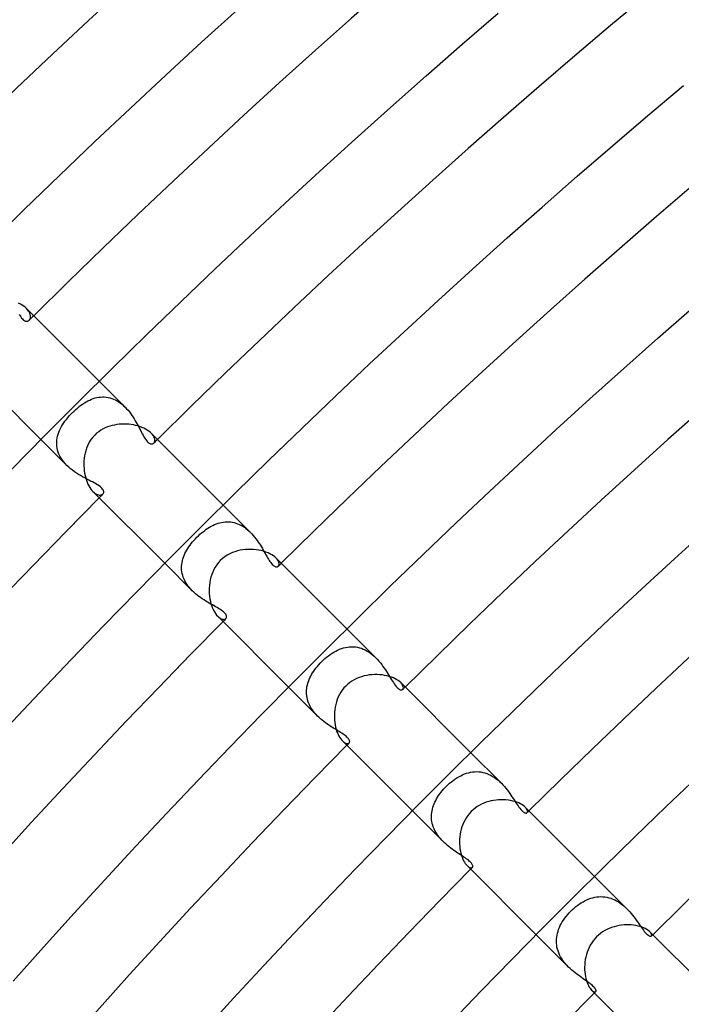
# Model space of a CAD drawing. Header units: millimetres. Extents: x -485 to 485, y -485 to 485.
# Tile 57 of 110: x -271 to -239, y 240 to 287. Entities that reach past the tile are written whole.
import ezdxf

# ---------------------------------------------------------------- set-up
doc = ezdxf.new("R2010")
doc.units = ezdxf.units.MM
doc.layers.add('HIDDEN', color=7, linetype='Continuous')
doc.layers.add('THICK', color=7, linetype='Continuous')

msp = doc.modelspace()

# ---------------------------------------------------------------- linework, layer by layer
at = {"layer": 'HIDDEN'}
for p, q in [((-270.81, 273.001), (-270.772, 272.936)), ((-270.404, 273.227), (-270.461, 273.29)), ((-270.358, 273.165), (-270.404, 273.227)), ((-270.321, 273.103), (-270.358, 273.165)), ((-270.294, 273.043), (-270.321, 273.103)), ((-270.276, 272.985), (-270.294, 273.043)), ((-270.267, 272.93), (-270.276, 272.985)), ((-270.772, 272.936), (-270.734, 272.878)), ((-270.734, 272.878), (-270.697, 272.826)), ((-270.697, 272.826), (-270.659, 272.781)), ((-270.659, 272.781), (-270.621, 272.744)), ((-270.621, 272.744), (-270.582, 272.714)), ((-270.582, 272.714), (-270.546, 272.693)), ((-270.546, 272.693), (-270.511, 272.679)), ((-270.511, 272.679), (-270.479, 272.672)), ((-270.479, 272.672), (-270.449, 272.67)), ((-270.449, 272.67), (-270.422, 272.673)), ((-270.422, 272.673), (-270.397, 272.68)), ((-270.397, 272.68), (-270.373, 272.69)), ((-270.373, 272.69), (-270.352, 272.704)), ((-270.352, 272.704), (-270.332, 272.72)), ((-270.332, 272.72), (-270.307, 272.751)), ((-270.307, 272.751), (-270.287, 272.789)), ((-270.287, 272.789), (-270.273, 272.831)), ((-270.273, 272.831), (-270.266, 272.879)), ((-270.266, 272.879), (-270.267, 272.93)), ((-265.671, 268.499), (-266.929, 269.758)), ((-267.736, 268.649), (-267.651, 268.705)), ((-267.651, 268.705), (-267.565, 268.756)), ((-267.565, 268.756), (-267.479, 268.803)), ((-267.479, 268.803), (-267.393, 268.845)), ((-267.393, 268.845), (-267.306, 268.883)), ((-267.306, 268.883), (-267.218, 268.915)), ((-267.218, 268.915), (-267.13, 268.943)), ((-267.13, 268.943), (-267.041, 268.965)), ((-267.041, 268.965), (-266.952, 268.981)), ((-266.952, 268.981), (-266.863, 268.991)), ((-266.863, 268.991), (-266.773, 268.996)), ((-266.773, 268.996), (-266.683, 268.995)), ((-266.683, 268.995), (-266.593, 268.987)), ((-266.593, 268.987), (-266.503, 268.973)), ((-266.503, 268.973), (-266.413, 268.952)), ((-266.413, 268.952), (-266.324, 268.925)), ((-266.324, 268.925), (-266.237, 268.892)), ((-266.237, 268.892), (-266.15, 268.852)), ((-266.15, 268.852), (-266.065, 268.807)), ((-266.065, 268.807), (-265.981, 268.755)), ((-265.981, 268.755), (-265.899, 268.698)), ((-265.899, 268.698), (-265.82, 268.636)), ((-268.309, 268.153), (-268.232, 268.232)), ((-268.232, 268.232), (-268.151, 268.311)), ((-268.151, 268.311), (-268.07, 268.386)), ((-268.07, 268.386), (-267.987, 268.457)), ((-267.987, 268.457), (-267.904, 268.525)), ((-267.904, 268.525), (-267.82, 268.589)), ((-267.82, 268.589), (-267.736, 268.649)), ((-265.82, 268.636), (-265.744, 268.569)), ((-265.744, 268.569), (-265.67, 268.499)), ((-265.67, 268.499), (-265.599, 268.424)), ((-265.599, 268.424), (-265.53, 268.345)), ((-265.53, 268.345), (-265.464, 268.265)), ((-265.464, 268.265), (-265.401, 268.182)), ((-268.711, 267.641), (-268.653, 267.73)), ((-268.653, 267.73), (-268.592, 267.817)), ((-268.592, 267.817), (-268.526, 267.903)), ((-268.526, 267.903), (-268.457, 267.988)), ((-268.457, 267.988), (-268.384, 268.071)), ((-268.384, 268.071), (-268.309, 268.153)), ((-265.401, 268.182), (-265.341, 268.098)), ((-265.341, 268.098), (-265.284, 268.013)), ((-265.284, 268.013), (-265.23, 267.928)), ((-265.23, 267.928), (-265.179, 267.842)), ((-265.179, 267.842), (-265.13, 267.757)), ((-265.13, 267.757), (-265.083, 267.673)), ((-268.926, 267.185), (-268.894, 267.279)), ((-268.894, 267.279), (-268.855, 267.371)), ((-268.855, 267.371), (-268.812, 267.462)), ((-268.812, 267.462), (-268.764, 267.552)), ((-268.764, 267.552), (-268.711, 267.641)), ((-265.083, 267.673), (-265.038, 267.589)), ((-265.038, 267.589), (-264.995, 267.508)), ((-264.995, 267.508), (-264.953, 267.428)), ((-264.953, 267.428), (-264.913, 267.35)), ((-264.913, 267.35), (-264.874, 267.275)), ((-264.874, 267.275), (-264.837, 267.204)), ((-264.35, 267.174), (-264.404, 267.232)), ((-268.499, 265.671), (-269.758, 266.929)), ((-268.995, 266.803), (-268.988, 266.9)), ((-268.995, 266.706), (-268.995, 266.803)), ((-268.988, 266.9), (-268.974, 266.996)), ((-268.974, 266.996), (-268.953, 267.091)), ((-268.953, 267.091), (-268.926, 267.185)), ((-264.837, 267.204), (-264.799, 267.133)), ((-264.799, 267.133), (-264.76, 267.065)), ((-264.76, 267.065), (-264.72, 267)), ((-264.72, 267), (-264.68, 266.938)), ((-264.68, 266.938), (-264.639, 266.882)), ((-264.639, 266.882), (-264.596, 266.832)), ((-264.596, 266.832), (-264.554, 266.79)), ((-264.554, 266.79), (-264.513, 266.758)), ((-264.513, 266.758), (-264.474, 266.734)), ((-264.307, 267.115), (-264.35, 267.174)), ((-264.274, 267.058), (-264.307, 267.115)), ((-264.305, 266.731), (-264.281, 266.751)), ((-264.281, 266.751), (-264.258, 266.779)), ((-264.25, 267.002), (-264.274, 267.058)), ((-264.258, 266.779), (-264.242, 266.814)), ((-264.236, 266.949), (-264.25, 267.002)), ((-264.242, 266.814), (-264.232, 266.855)), ((-264.23, 266.9), (-264.236, 266.949)), ((-264.232, 266.855), (-264.23, 266.9)), ((-268.988, 266.608), (-268.995, 266.706)), ((-268.974, 266.51), (-268.988, 266.608)), ((-268.951, 266.411), (-268.974, 266.51)), ((-268.921, 266.313), (-268.951, 266.411)), ((-268.883, 266.216), (-268.921, 266.313)), ((-264.474, 266.734), (-264.436, 266.718)), ((-264.436, 266.718), (-264.399, 266.711)), ((-264.399, 266.711), (-264.365, 266.711)), ((-264.365, 266.711), (-264.333, 266.718)), ((-264.333, 266.718), (-264.305, 266.731)), ((-268.837, 266.12), (-268.883, 266.216)), ((-268.783, 266.026), (-268.837, 266.12)), ((-268.722, 265.933), (-268.783, 266.026)), ((-268.653, 265.842), (-268.722, 265.933)), ((-268.579, 265.755), (-268.653, 265.842)), ((-268.499, 265.671), (-268.579, 265.755)), ((-268.413, 265.589), (-268.499, 265.671)), ((-268.323, 265.511), (-268.413, 265.589)), ((-268.229, 265.436), (-268.323, 265.511)), ((-268.132, 265.365), (-268.229, 265.436)), ((-268.034, 265.298), (-268.132, 265.365)), ((-267.935, 265.234), (-268.034, 265.298)), ((-267.834, 265.174), (-267.935, 265.234)), ((-267.734, 265.117), (-267.834, 265.174)), ((-267.635, 265.062), (-267.734, 265.117)), ((-267.537, 265.01), (-267.635, 265.062)), ((-267.441, 264.96), (-267.537, 265.01)), ((-267.348, 264.912), (-267.441, 264.96)), ((-267.259, 264.866), (-267.348, 264.912)), ((-267.173, 264.82), (-267.259, 264.866)), ((-267.232, 264.403), (-267.177, 264.354)), ((-267.091, 264.775), (-267.173, 264.82)), ((-267.01, 264.727), (-267.091, 264.775)), ((-266.934, 264.677), (-267.01, 264.727)), ((-266.864, 264.624), (-266.934, 264.677)), ((-266.806, 264.571), (-266.864, 264.624)), ((-266.763, 264.521), (-266.806, 264.571)), ((-266.735, 264.477), (-266.763, 264.521)), ((-266.719, 264.437), (-266.735, 264.477)), ((-266.711, 264.403), (-266.719, 264.437)), ((-266.714, 264.348), (-266.71, 264.374)), ((-266.71, 264.374), (-266.711, 264.403)), ((-267.177, 264.354), (-267.123, 264.313)), ((-267.123, 264.313), (-267.07, 264.28)), ((-267.07, 264.28), (-267.019, 264.256)), ((-267.019, 264.256), (-266.97, 264.24)), ((-266.97, 264.24), (-266.924, 264.231)), ((-266.924, 264.231), (-266.881, 264.23)), ((-266.881, 264.23), (-266.841, 264.234)), ((-266.841, 264.234), (-266.806, 264.245)), ((-266.806, 264.245), (-266.776, 264.26)), ((-266.776, 264.26), (-266.751, 264.281)), ((-266.751, 264.281), (-266.734, 264.301)), ((-266.734, 264.301), (-266.722, 264.323)), ((-266.722, 264.323), (-266.714, 264.348)), ((-259.585, 262.414), (-260.919, 263.747)), ((-260.905, 262.919), (-260.819, 262.928)), ((-260.819, 262.928), (-260.733, 262.932)), ((-260.733, 262.932), (-260.646, 262.931)), ((-260.646, 262.931), (-260.559, 262.924)), ((-260.559, 262.924), (-260.473, 262.912)), ((-261.964, 262.39), (-261.887, 262.453)), ((-261.887, 262.453), (-261.81, 262.513)), ((-261.81, 262.513), (-261.731, 262.569)), ((-261.731, 262.569), (-261.652, 262.622)), ((-261.652, 262.622), (-261.571, 262.672)), ((-261.571, 262.672), (-261.49, 262.718)), ((-261.49, 262.718), (-261.409, 262.759)), ((-261.409, 262.759), (-261.326, 262.797)), ((-261.326, 262.797), (-261.243, 262.831)), ((-261.243, 262.831), (-261.16, 262.86)), ((-261.16, 262.86), (-261.076, 262.884)), ((-261.076, 262.884), (-260.991, 262.904)), ((-260.991, 262.904), (-260.905, 262.919)), ((-260.473, 262.912), (-260.386, 262.894)), ((-260.386, 262.894), (-260.3, 262.87)), ((-260.3, 262.87), (-260.215, 262.84)), ((-260.215, 262.84), (-260.13, 262.804)), ((-260.13, 262.804), (-260.046, 262.763)), ((-260.046, 262.763), (-259.964, 262.716)), ((-259.964, 262.716), (-259.884, 262.664)), ((-259.884, 262.664), (-259.806, 262.608)), ((-259.806, 262.608), (-259.73, 262.547)), ((-259.73, 262.547), (-259.656, 262.481)), ((-259.656, 262.481), (-259.584, 262.413)), ((-262.395, 261.958), (-262.328, 262.036)), ((-262.328, 262.036), (-262.258, 262.112)), ((-262.258, 262.112), (-262.186, 262.186)), ((-262.186, 262.186), (-262.113, 262.257)), ((-262.113, 262.257), (-262.039, 262.325)), ((-262.039, 262.325), (-261.964, 262.39)), ((-259.584, 262.413), (-259.515, 262.341)), ((-259.515, 262.341), (-259.449, 262.266)), ((-259.449, 262.266), (-259.385, 262.19)), ((-259.385, 262.19), (-259.324, 262.111)), ((-259.324, 262.111), (-259.266, 262.032)), ((-259.266, 262.032), (-259.21, 261.951)), ((-262.728, 261.471), (-262.682, 261.554)), ((-262.682, 261.554), (-262.632, 261.637)), ((-262.632, 261.637), (-262.578, 261.719)), ((-262.578, 261.719), (-262.52, 261.8)), ((-262.52, 261.8), (-262.459, 261.88)), ((-262.459, 261.88), (-262.395, 261.958)), ((-259.21, 261.951), (-259.156, 261.87)), ((-259.156, 261.87), (-259.105, 261.79)), ((-259.105, 261.79), (-259.056, 261.71)), ((-259.056, 261.71), (-259.009, 261.63)), ((-259.009, 261.63), (-258.964, 261.552)), ((-258.964, 261.552), (-258.92, 261.475)), ((-262.911, 260.954), (-262.892, 261.042)), ((-262.892, 261.042), (-262.869, 261.129)), ((-262.869, 261.129), (-262.841, 261.216)), ((-262.841, 261.216), (-262.808, 261.301)), ((-262.808, 261.301), (-262.77, 261.386)), ((-262.77, 261.386), (-262.728, 261.471)), ((-258.92, 261.475), (-258.878, 261.401)), ((-258.878, 261.401), (-258.836, 261.327)), ((-258.836, 261.327), (-258.796, 261.256)), ((-258.796, 261.256), (-258.756, 261.188)), ((-258.756, 261.188), (-258.717, 261.122)), ((-258.717, 261.122), (-258.678, 261.06)), ((-258.678, 261.06), (-258.639, 261.003)), ((-258.298, 261.121), (-258.348, 261.176)), ((-258.258, 261.066), (-258.298, 261.121)), ((-258.228, 261.013), (-258.258, 261.066)), ((-258.208, 260.962), (-258.228, 261.013)), ((-262.414, 259.585), (-263.747, 260.919)), ((-262.932, 260.688), (-262.931, 260.777)), ((-262.928, 260.598), (-262.932, 260.688)), ((-262.931, 260.777), (-262.924, 260.866)), ((-262.918, 260.508), (-262.928, 260.598)), ((-262.924, 260.866), (-262.911, 260.954)), ((-258.639, 261.003), (-258.601, 260.95)), ((-258.601, 260.95), (-258.564, 260.903)), ((-258.564, 260.903), (-258.527, 260.862)), ((-258.527, 260.862), (-258.491, 260.827)), ((-258.491, 260.827), (-258.456, 260.798)), ((-258.456, 260.798), (-258.422, 260.776)), ((-258.422, 260.776), (-258.389, 260.759)), ((-258.389, 260.759), (-258.357, 260.748)), ((-258.357, 260.748), (-258.328, 260.744)), ((-258.328, 260.744), (-258.3, 260.744)), ((-258.3, 260.744), (-258.275, 260.75)), ((-258.275, 260.75), (-258.253, 260.761)), ((-258.253, 260.761), (-258.234, 260.776)), ((-258.234, 260.776), (-258.215, 260.802)), ((-258.215, 260.802), (-258.202, 260.834)), ((-258.198, 260.915), (-258.208, 260.962)), ((-258.202, 260.834), (-258.196, 260.872)), ((-258.196, 260.872), (-258.198, 260.915)), ((-262.901, 260.419), (-262.918, 260.508)), ((-262.878, 260.33), (-262.901, 260.419)), ((-262.849, 260.241), (-262.878, 260.33)), ((-262.814, 260.153), (-262.849, 260.241)), ((-262.773, 260.066), (-262.814, 260.153)), ((-262.725, 259.98), (-262.773, 260.066)), ((-262.673, 259.897), (-262.725, 259.98)), ((-262.615, 259.815), (-262.673, 259.897)), ((-262.552, 259.736), (-262.615, 259.815)), ((-262.484, 259.659), (-262.552, 259.736)), ((-262.413, 259.584), (-262.484, 259.659)), ((-262.337, 259.512), (-262.413, 259.584)), ((-262.259, 259.443), (-262.337, 259.512)), ((-262.179, 259.377), (-262.259, 259.443)), ((-262.097, 259.313), (-262.179, 259.377)), ((-262.013, 259.252), (-262.097, 259.313)), ((-261.928, 259.194), (-262.013, 259.252)), ((-261.843, 259.138), (-261.928, 259.194)), ((-261.758, 259.085), (-261.843, 259.138)), ((-261.674, 259.035), (-261.758, 259.085)), ((-261.591, 258.986), (-261.674, 259.035)), ((-261.509, 258.939), (-261.591, 258.986)), ((-261.43, 258.894), (-261.509, 258.939)), ((-261.353, 258.851), (-261.43, 258.894)), ((-261.278, 258.808), (-261.353, 258.851)), ((-261.205, 258.766), (-261.278, 258.808)), ((-261.135, 258.725), (-261.205, 258.766)), ((-261.068, 258.683), (-261.135, 258.725)), ((-261.006, 258.642), (-261.068, 258.683)), ((-260.949, 258.601), (-261.006, 258.642)), ((-261.176, 258.348), (-261.121, 258.297)), ((-261.121, 258.297), (-261.066, 258.257)), ((-261.066, 258.257), (-261.012, 258.228)), ((-261.012, 258.228), (-260.962, 258.208)), ((-260.962, 258.208), (-260.915, 258.197)), ((-260.898, 258.56), (-260.949, 258.601)), ((-260.915, 258.197), (-260.872, 258.196)), ((-260.855, 258.52), (-260.898, 258.56)), ((-260.872, 258.196), (-260.834, 258.202)), ((-260.818, 258.481), (-260.855, 258.52)), ((-260.834, 258.202), (-260.802, 258.215)), ((-260.789, 258.443), (-260.818, 258.481)), ((-260.802, 258.215), (-260.776, 258.234)), ((-260.767, 258.407), (-260.789, 258.443)), ((-260.776, 258.234), (-260.76, 258.255)), ((-260.753, 258.372), (-260.767, 258.407)), ((-260.76, 258.255), (-260.749, 258.28)), ((-260.745, 258.338), (-260.753, 258.372)), ((-260.749, 258.28), (-260.744, 258.308)), ((-260.744, 258.308), (-260.745, 258.338)), ((-253.498, 256.326), (-254.908, 257.737)), ((-255.355, 256.704), (-255.262, 256.744)), ((-255.262, 256.744), (-255.169, 256.78)), ((-255.169, 256.78), (-255.074, 256.809)), ((-255.074, 256.809), (-254.979, 256.833)), ((-254.979, 256.833), (-254.883, 256.851)), ((-254.883, 256.851), (-254.786, 256.862)), ((-254.786, 256.862), (-254.689, 256.867)), ((-254.689, 256.867), (-254.592, 256.866)), ((-254.592, 256.866), (-254.494, 256.857)), ((-254.494, 256.857), (-254.397, 256.842)), ((-254.397, 256.842), (-254.299, 256.819)), ((-254.299, 256.819), (-254.203, 256.789)), ((-254.203, 256.789), (-254.108, 256.753)), ((-254.108, 256.753), (-254.014, 256.709)), ((-254.014, 256.709), (-253.922, 256.659)), ((-256.056, 256.215), (-255.974, 256.289)), ((-255.974, 256.289), (-255.89, 256.361)), ((-255.89, 256.361), (-255.804, 256.429)), ((-255.804, 256.429), (-255.716, 256.492)), ((-255.716, 256.492), (-255.628, 256.552)), ((-255.628, 256.552), (-255.538, 256.607)), ((-255.538, 256.607), (-255.447, 256.658)), ((-255.447, 256.658), (-255.355, 256.704)), ((-253.922, 256.659), (-253.831, 256.602)), ((-253.831, 256.602), (-253.743, 256.54)), ((-253.743, 256.54), (-253.658, 256.473)), ((-253.658, 256.473), (-253.577, 256.402)), ((-253.577, 256.402), (-253.497, 256.326)), ((-253.497, 256.326), (-253.422, 256.247)), ((-253.422, 256.247), (-253.35, 256.166)), ((-256.517, 255.681), (-256.461, 255.76)), ((-256.461, 255.76), (-256.402, 255.838)), ((-256.402, 255.838), (-256.34, 255.915)), ((-256.34, 255.915), (-256.274, 255.991)), ((-256.274, 255.991), (-256.207, 256.065)), ((-256.207, 256.065), (-256.137, 256.137)), ((-256.137, 256.137), (-256.056, 256.215)), ((-253.35, 256.166), (-253.281, 256.084)), ((-253.281, 256.084), (-253.216, 256)), ((-253.216, 256), (-253.153, 255.915)), ((-253.153, 255.915), (-253.093, 255.829)), ((-253.093, 255.829), (-253.036, 255.744)), ((-256.741, 255.271), (-256.704, 255.355)), ((-256.704, 255.355), (-256.663, 255.438)), ((-256.663, 255.438), (-256.618, 255.52)), ((-256.618, 255.52), (-256.569, 255.601)), ((-256.569, 255.601), (-256.517, 255.681)), ((-253.036, 255.744), (-252.982, 255.66)), ((-252.982, 255.66), (-252.929, 255.577)), ((-252.929, 255.577), (-252.879, 255.495)), ((-252.879, 255.495), (-252.831, 255.416)), ((-252.831, 255.416), (-252.784, 255.339)), ((-252.784, 255.339), (-252.739, 255.266)), ((-256.326, 253.498), (-257.737, 254.908)), ((-256.865, 254.753), (-256.857, 254.841)), ((-256.857, 254.841), (-256.843, 254.928)), ((-256.843, 254.928), (-256.825, 255.015)), ((-256.825, 255.015), (-256.801, 255.101)), ((-256.801, 255.101), (-256.773, 255.186)), ((-256.773, 255.186), (-256.741, 255.271)), ((-252.739, 255.266), (-252.695, 255.195)), ((-252.695, 255.195), (-252.651, 255.127)), ((-252.651, 255.127), (-252.606, 255.062)), ((-252.606, 255.062), (-252.561, 255.001)), ((-252.561, 255.001), (-252.517, 254.944)), ((-252.517, 254.944), (-252.472, 254.894)), ((-252.472, 254.894), (-252.427, 254.852)), ((-252.427, 254.852), (-252.386, 254.82)), ((-252.386, 254.82), (-252.348, 254.796)), ((-252.248, 255.071), (-252.295, 255.123)), ((-252.212, 255.02), (-252.248, 255.071)), ((-252.186, 254.972), (-252.212, 255.02)), ((-252.193, 254.796), (-252.176, 254.82)), ((-252.17, 254.927), (-252.186, 254.972)), ((-252.176, 254.82), (-252.166, 254.85)), ((-252.164, 254.886), (-252.17, 254.927)), ((-252.166, 254.85), (-252.164, 254.886)), ((-256.868, 254.665), (-256.865, 254.753)), ((-256.865, 254.577), (-256.868, 254.665)), ((-256.856, 254.488), (-256.865, 254.577)), ((-256.842, 254.4), (-256.856, 254.488)), ((-256.822, 254.311), (-256.842, 254.4)), ((-252.348, 254.796), (-252.314, 254.781)), ((-252.314, 254.781), (-252.283, 254.773)), ((-252.283, 254.773), (-252.255, 254.771)), ((-252.255, 254.771), (-252.231, 254.774)), ((-252.231, 254.774), (-252.21, 254.783)), ((-252.21, 254.783), (-252.193, 254.796)), ((-256.796, 254.223), (-256.822, 254.311)), ((-256.764, 254.136), (-256.796, 254.223)), ((-256.727, 254.05), (-256.764, 254.136)), ((-256.684, 253.965), (-256.727, 254.05)), ((-256.635, 253.882), (-256.684, 253.965)), ((-256.582, 253.801), (-256.635, 253.882)), ((-256.523, 253.721), (-256.582, 253.801)), ((-256.461, 253.644), (-256.523, 253.721)), ((-256.395, 253.569), (-256.461, 253.644)), ((-256.325, 253.497), (-256.395, 253.569)), ((-256.254, 253.429), (-256.325, 253.497)), ((-256.181, 253.363), (-256.254, 253.429)), ((-256.105, 253.299), (-256.181, 253.363)), ((-256.028, 253.238), (-256.105, 253.299)), ((-255.951, 253.179), (-256.028, 253.238)), ((-255.873, 253.123), (-255.951, 253.179)), ((-255.794, 253.07), (-255.873, 253.123)), ((-255.717, 253.018), (-255.794, 253.07)), ((-255.64, 252.969), (-255.717, 253.018)), ((-255.564, 252.921), (-255.64, 252.969)), ((-255.489, 252.875), (-255.564, 252.921)), ((-255.416, 252.831), (-255.489, 252.875)), ((-255.346, 252.788), (-255.416, 252.831)), ((-255.278, 252.746), (-255.346, 252.788)), ((-255.213, 252.706), (-255.278, 252.746)), ((-255.151, 252.666), (-255.213, 252.706)), ((-255.093, 252.628), (-255.151, 252.666)), ((-255.039, 252.59), (-255.093, 252.628)), ((-254.989, 252.553), (-255.039, 252.59)), ((-254.945, 252.517), (-254.989, 252.553)), ((-254.905, 252.481), (-254.945, 252.517)), ((-254.871, 252.447), (-254.905, 252.481)), ((-254.841, 252.414), (-254.871, 252.447)), ((-254.817, 252.382), (-254.841, 252.414)), ((-255.123, 252.295), (-255.071, 252.248)), ((-255.071, 252.248), (-255.02, 252.212)), ((-255.02, 252.212), (-254.972, 252.186)), ((-254.972, 252.186), (-254.927, 252.17)), ((-254.927, 252.17), (-254.886, 252.164)), ((-254.886, 252.164), (-254.85, 252.166)), ((-254.85, 252.166), (-254.82, 252.176)), ((-254.82, 252.176), (-254.796, 252.193)), ((-254.798, 252.351), (-254.817, 252.382)), ((-254.784, 252.321), (-254.798, 252.351)), ((-254.796, 252.193), (-254.785, 252.208)), ((-254.785, 252.208), (-254.776, 252.225)), ((-254.775, 252.294), (-254.784, 252.321)), ((-254.776, 252.225), (-254.772, 252.246)), ((-254.771, 252.269), (-254.775, 252.294)), ((-254.772, 252.246), (-254.771, 252.269)), ((-247.408, 250.236), (-248.898, 251.726)), ((-249.658, 250.442), (-249.567, 250.502)), ((-249.567, 250.502), (-249.475, 250.556)), ((-249.475, 250.556), (-249.382, 250.606)), ((-249.382, 250.606), (-249.288, 250.651)), ((-249.288, 250.651), (-249.193, 250.69)), ((-249.193, 250.69), (-249.098, 250.724)), ((-249.098, 250.724), (-249.001, 250.752)), ((-249.001, 250.752), (-248.903, 250.774)), ((-248.903, 250.774), (-248.805, 250.789)), ((-248.805, 250.789), (-248.706, 250.799)), ((-248.706, 250.799), (-248.607, 250.801)), ((-248.607, 250.801), (-248.508, 250.797)), ((-248.508, 250.797), (-248.409, 250.786)), ((-248.409, 250.786), (-248.31, 250.768)), ((-248.31, 250.768), (-248.212, 250.742)), ((-248.212, 250.742), (-248.114, 250.71)), ((-248.114, 250.71), (-248.017, 250.67)), ((-248.017, 250.67), (-247.923, 250.624)), ((-247.923, 250.624), (-247.83, 250.572)), ((-247.83, 250.572), (-247.74, 250.515)), ((-247.74, 250.515), (-247.652, 250.451)), ((-250.152, 250.016), (-250.085, 250.085)), ((-250.085, 250.085), (-250.003, 250.164)), ((-250.003, 250.164), (-249.92, 250.239)), ((-249.92, 250.239), (-249.834, 250.311)), ((-249.834, 250.311), (-249.747, 250.379)), ((-249.747, 250.379), (-249.658, 250.442)), ((-247.652, 250.451), (-247.567, 250.383)), ((-247.567, 250.383), (-247.485, 250.311)), ((-247.485, 250.311), (-247.407, 250.235)), ((-247.407, 250.235), (-247.332, 250.157)), ((-247.332, 250.157), (-247.26, 250.077)), ((-247.26, 250.077), (-247.191, 249.996)), ((-250.55, 249.485), (-250.503, 249.565)), ((-250.503, 249.565), (-250.452, 249.644)), ((-250.452, 249.644), (-250.398, 249.721)), ((-250.398, 249.721), (-250.34, 249.797)), ((-250.34, 249.797), (-250.28, 249.872)), ((-250.28, 249.872), (-250.217, 249.945)), ((-250.217, 249.945), (-250.152, 250.016)), ((-247.191, 249.996), (-247.126, 249.913)), ((-247.126, 249.913), (-247.063, 249.83)), ((-247.063, 249.83), (-247.003, 249.747)), ((-247.003, 249.747), (-246.946, 249.665)), ((-246.946, 249.665), (-246.891, 249.584)), ((-246.891, 249.584), (-246.839, 249.505)), ((-250.755, 248.988), (-250.731, 249.073)), ((-250.731, 249.073), (-250.704, 249.157)), ((-250.704, 249.157), (-250.671, 249.241)), ((-250.671, 249.241), (-250.635, 249.323)), ((-250.635, 249.323), (-250.595, 249.405)), ((-250.595, 249.405), (-250.55, 249.485)), ((-246.839, 249.505), (-246.788, 249.428)), ((-246.788, 249.428), (-246.739, 249.353)), ((-246.739, 249.353), (-246.691, 249.279)), ((-246.691, 249.279), (-246.644, 249.209)), ((-246.644, 249.209), (-246.598, 249.142)), ((-246.598, 249.142), (-246.553, 249.08)), ((-246.553, 249.08), (-246.509, 249.022)), ((-246.201, 249.024), (-246.244, 249.073)), ((-250.236, 247.408), (-251.726, 248.898)), ((-250.801, 248.643), (-250.797, 248.73)), ((-250.8, 248.556), (-250.801, 248.643)), ((-250.797, 248.73), (-250.788, 248.817)), ((-250.788, 248.817), (-250.774, 248.903)), ((-250.774, 248.903), (-250.755, 248.988)), ((-246.509, 249.022), (-246.465, 248.969)), ((-246.465, 248.969), (-246.423, 248.924)), ((-246.423, 248.924), (-246.383, 248.885)), ((-246.383, 248.885), (-246.346, 248.853)), ((-246.346, 248.853), (-246.31, 248.828)), ((-246.31, 248.828), (-246.276, 248.81)), ((-246.276, 248.81), (-246.245, 248.799)), ((-246.245, 248.799), (-246.217, 248.793)), ((-246.217, 248.793), (-246.192, 248.794)), ((-246.169, 248.978), (-246.201, 249.024)), ((-246.192, 248.794), (-246.172, 248.801)), ((-246.172, 248.801), (-246.155, 248.813)), ((-246.147, 248.935), (-246.169, 248.978)), ((-246.155, 248.813), (-246.141, 248.834)), ((-246.136, 248.896), (-246.147, 248.935)), ((-246.141, 248.834), (-246.134, 248.862)), ((-246.134, 248.862), (-246.136, 248.896)), ((-250.793, 248.468), (-250.8, 248.556)), ((-250.781, 248.38), (-250.793, 248.468)), ((-250.763, 248.292), (-250.781, 248.38)), ((-250.74, 248.205), (-250.763, 248.292)), ((-250.712, 248.119), (-250.74, 248.205)), ((-250.677, 248.033), (-250.712, 248.119)), ((-250.638, 247.949), (-250.677, 248.033)), ((-250.593, 247.865), (-250.638, 247.949)), ((-250.543, 247.783), (-250.593, 247.865)), ((-250.489, 247.704), (-250.543, 247.783)), ((-250.431, 247.626), (-250.489, 247.704)), ((-250.369, 247.551), (-250.431, 247.626)), ((-250.304, 247.478), (-250.369, 247.551)), ((-250.236, 247.408), (-250.304, 247.478)), ((-250.165, 247.339), (-250.236, 247.408)), ((-250.092, 247.273), (-250.165, 247.339)), ((-250.018, 247.21), (-250.092, 247.273)), ((-249.943, 247.149), (-250.018, 247.21)), ((-249.867, 247.091), (-249.943, 247.149)), ((-249.791, 247.035), (-249.867, 247.091)), ((-249.716, 246.981), (-249.791, 247.035)), ((-249.641, 246.929), (-249.716, 246.981)), ((-249.567, 246.879), (-249.641, 246.929)), ((-249.494, 246.831), (-249.567, 246.879)), ((-249.423, 246.785), (-249.494, 246.831)), ((-249.354, 246.74), (-249.423, 246.785)), ((-249.288, 246.697), (-249.354, 246.74)), ((-249.225, 246.654), (-249.288, 246.697)), ((-249.164, 246.613), (-249.225, 246.654)), ((-249.108, 246.574), (-249.164, 246.613)), ((-249.056, 246.535), (-249.108, 246.574)), ((-249.073, 246.244), (-249.024, 246.201)), ((-249.008, 246.497), (-249.056, 246.535)), ((-249.024, 246.201), (-248.978, 246.169)), ((-248.965, 246.461), (-249.008, 246.497)), ((-248.926, 246.425), (-248.965, 246.461)), ((-248.892, 246.391), (-248.926, 246.425)), ((-248.863, 246.358), (-248.892, 246.391)), ((-248.839, 246.326), (-248.863, 246.358)), ((-248.821, 246.297), (-248.839, 246.326)), ((-248.807, 246.269), (-248.821, 246.297)), ((-248.798, 246.244), (-248.807, 246.269)), ((-248.794, 246.221), (-248.798, 246.244)), ((-248.796, 246.183), (-248.793, 246.201)), ((-248.793, 246.201), (-248.794, 246.221)), ((-248.978, 246.169), (-248.935, 246.147)), ((-248.935, 246.147), (-248.896, 246.136)), ((-248.896, 246.136), (-248.862, 246.134)), ((-248.862, 246.134), (-248.834, 246.141)), ((-248.834, 246.141), (-248.813, 246.155)), ((-248.813, 246.155), (-248.803, 246.168)), ((-248.803, 246.168), (-248.796, 246.183)), ((-241.315, 244.143), (-242.887, 245.716)), ((-243.787, 244.251), (-243.701, 244.316)), ((-243.701, 244.316), (-243.614, 244.378)), ((-243.614, 244.378), (-243.526, 244.436)), ((-243.526, 244.436), (-243.436, 244.489)), ((-243.436, 244.489), (-243.344, 244.538)), ((-243.344, 244.538), (-243.252, 244.581)), ((-243.252, 244.581), (-243.159, 244.62)), ((-243.159, 244.62), (-243.064, 244.654)), ((-243.064, 244.654), (-242.969, 244.681)), ((-242.969, 244.681), (-242.873, 244.703)), ((-242.873, 244.703), (-242.776, 244.72)), ((-242.776, 244.72), (-242.679, 244.73)), ((-242.679, 244.73), (-242.581, 244.734)), ((-242.581, 244.734), (-242.483, 244.731)), ((-242.483, 244.731), (-242.385, 244.722)), ((-242.385, 244.722), (-242.288, 244.706)), ((-242.288, 244.706), (-242.191, 244.683)), ((-242.191, 244.683), (-242.095, 244.654)), ((-242.095, 244.654), (-241.999, 244.618)), ((-241.999, 244.618), (-241.905, 244.576)), ((-241.905, 244.576), (-241.813, 244.529)), ((-241.813, 244.529), (-241.724, 244.475)), ((-241.724, 244.475), (-241.636, 244.417)), ((-241.636, 244.417), (-241.551, 244.353)), ((-241.551, 244.353), (-241.469, 244.286)), ((-241.469, 244.286), (-241.39, 244.216)), ((-244.259, 243.776), (-244.187, 243.864)), ((-244.187, 243.864), (-244.11, 243.949)), ((-244.11, 243.949), (-244.031, 244.031)), ((-244.031, 244.031), (-243.952, 244.108)), ((-243.952, 244.108), (-243.87, 244.181)), ((-243.87, 244.181), (-243.787, 244.251)), ((-241.39, 244.216), (-241.314, 244.143)), ((-241.314, 244.143), (-241.24, 244.066)), ((-241.24, 244.066), (-241.17, 243.988)), ((-241.17, 243.988), (-241.102, 243.908)), ((-241.102, 243.908), (-241.037, 243.829)), ((-241.037, 243.829), (-240.975, 243.749)), ((-244.589, 243.236), (-244.546, 243.327)), ((-244.546, 243.327), (-244.499, 243.418)), ((-244.499, 243.418), (-244.447, 243.508)), ((-244.447, 243.508), (-244.389, 243.598)), ((-244.389, 243.598), (-244.327, 243.687)), ((-244.327, 243.687), (-244.259, 243.776)), ((-240.975, 243.749), (-240.916, 243.67)), ((-240.916, 243.67), (-240.859, 243.592)), ((-240.859, 243.592), (-240.805, 243.515)), ((-240.805, 243.515), (-240.752, 243.441)), ((-240.752, 243.441), (-240.702, 243.368)), ((-240.702, 243.368), (-240.652, 243.297)), ((-244.143, 241.315), (-245.716, 242.887)), ((-244.721, 242.769), (-244.705, 242.864)), ((-244.705, 242.864), (-244.684, 242.959)), ((-244.684, 242.959), (-244.657, 243.052)), ((-244.657, 243.052), (-244.626, 243.144)), ((-244.626, 243.144), (-244.589, 243.236)), ((-240.652, 243.297), (-240.604, 243.229)), ((-240.604, 243.229), (-240.557, 243.164)), ((-240.557, 243.164), (-240.511, 243.103)), ((-240.511, 243.103), (-240.466, 243.046)), ((-240.466, 243.046), (-240.422, 242.994)), ((-240.422, 242.994), (-240.38, 242.948)), ((-240.38, 242.948), (-240.34, 242.909)), ((-240.34, 242.909), (-240.302, 242.877)), ((-240.302, 242.877), (-240.267, 242.851)), ((-240.267, 242.851), (-240.234, 242.831)), ((-240.157, 242.98), (-240.196, 243.024)), ((-240.129, 242.939), (-240.157, 242.98)), ((-240.113, 242.902), (-240.129, 242.939)), ((-240.107, 242.87), (-240.113, 242.902)), ((-240.11, 242.844), (-240.107, 242.87)), ((-244.734, 242.577), (-244.73, 242.673)), ((-244.731, 242.48), (-244.734, 242.577)), ((-244.721, 242.383), (-244.731, 242.48)), ((-244.73, 242.673), (-244.721, 242.769)), ((-244.706, 242.287), (-244.721, 242.383)), ((-240.234, 242.831), (-240.205, 242.818)), ((-240.205, 242.818), (-240.178, 242.812)), ((-240.178, 242.812), (-240.155, 242.811)), ((-240.155, 242.811), (-240.136, 242.815)), ((-240.136, 242.815), (-240.121, 242.825)), ((-240.121, 242.825), (-240.11, 242.844)), ((-244.683, 242.191), (-244.706, 242.287)), ((-244.654, 242.095), (-244.683, 242.191)), ((-244.619, 242), (-244.654, 242.095)), ((-244.577, 241.906), (-244.619, 242)), ((-244.529, 241.815), (-244.577, 241.906)), ((-244.476, 241.725), (-244.529, 241.815)), ((-244.418, 241.638), (-244.476, 241.725)), ((-244.355, 241.553), (-244.418, 241.638)), ((-244.287, 241.47), (-244.355, 241.553)), ((-244.216, 241.39), (-244.287, 241.47)), ((-244.142, 241.314), (-244.216, 241.39)), ((-244.066, 241.24), (-244.142, 241.314)), ((-243.988, 241.17), (-244.066, 241.24)), ((-243.909, 241.102), (-243.988, 241.17)), ((-243.828, 241.037), (-243.909, 241.102)), ((-243.748, 240.974), (-243.828, 241.037)), ((-243.668, 240.915), (-243.748, 240.974)), ((-243.589, 240.857), (-243.668, 240.915)), ((-243.512, 240.802), (-243.589, 240.857)), ((-243.437, 240.75), (-243.512, 240.802)), ((-243.364, 240.699), (-243.437, 240.75)), ((-243.294, 240.65), (-243.364, 240.699)), ((-243.226, 240.603), (-243.294, 240.65)), ((-243.162, 240.556), (-243.226, 240.603)), ((-243.1, 240.509), (-243.162, 240.556)), ((-243.043, 240.464), (-243.1, 240.509)), ((-242.99, 240.419), (-243.043, 240.464)), ((-243.024, 240.196), (-242.98, 240.157)), ((-242.943, 240.375), (-242.99, 240.419)), ((-242.98, 240.157), (-242.939, 240.129)), ((-242.902, 240.333), (-242.943, 240.375)), ((-242.939, 240.129), (-242.902, 240.113)), ((-242.87, 240.294), (-242.902, 240.333)), ((-242.902, 240.113), (-242.87, 240.107)), ((-242.845, 240.258), (-242.87, 240.294)), ((-242.87, 240.107), (-242.844, 240.11)), ((-242.828, 240.226), (-242.845, 240.258)), ((-242.844, 240.11), (-242.825, 240.121)), ((-242.816, 240.198), (-242.828, 240.226)), ((-242.825, 240.121), (-242.816, 240.135)), ((-242.811, 240.173), (-242.816, 240.198)), ((-242.816, 240.135), (-242.811, 240.152)), ((-242.811, 240.152), (-242.811, 240.173))]:
    msp.add_line(p, q, dxfattribs=at)
for radius, start, end in [(384, 134.70158, 134.74804), (375.5, 134.69481, 134.73355), (375.5, 135.26645, 135.30519), (367, 134.68777, 134.71945), (367, 135.28055, 135.31223), (358.5, 134.68038, 134.70576), (358.5, 135.29424, 135.31963), (350, 134.67258, 134.69235), (350, 135.30765, 135.32742), (341.5, 134.66445, 134.67923), (341.5, 135.32077, 135.33555)]:
    msp.add_arc((0, 0), radius, start, end, dxfattribs=at)
at = {"layer": 'THICK'}
for p, q in [((-261.959, 286.219), (-260.208, 287.812)), ((-249.314, 286.117), (-247.564, 287.632)), ((-263.7, 284.616), (-261.959, 286.219)), ((-251.055, 284.591), (-249.314, 286.117)), ((-265.432, 283.002), (-263.7, 284.616)), ((-252.786, 283.054), (-251.055, 284.591)), ((-240.299, 282.661), (-238.571, 284.122)), ((-267.153, 281.377), (-265.432, 283.002)), ((-254.508, 281.507), (-252.786, 283.054)), ((-242.019, 281.19), (-240.299, 282.661)), ((-268.865, 279.742), (-267.153, 281.377)), ((-256.22, 279.949), (-254.508, 281.507)), ((-243.73, 279.708), (-242.019, 281.19)), ((-270.566, 278.097), (-268.865, 279.742)), ((-257.923, 278.381), (-256.22, 279.949)), ((-245.432, 278.216), (-243.73, 279.708)), ((-259.617, 276.802), (-257.923, 278.381)), ((-272.257, 276.441), (-270.566, 278.097)), ((-247.124, 276.714), (-245.432, 278.216)), ((-261.301, 275.213), (-259.617, 276.802)), ((-248.808, 275.201), (-247.124, 276.714)), ((-262.974, 273.614), (-261.301, 275.213)), ((-250.482, 273.678), (-248.808, 275.201)), ((-270.756, 273.505), (-270.848, 273.551)), ((-270.67, 273.454), (-270.756, 273.505)), ((-270.592, 273.401), (-270.67, 273.454)), ((-264.639, 272.005), (-262.974, 273.614)), ((-252.147, 272.145), (-250.482, 273.678)), ((-270.522, 273.346), (-270.592, 273.401)), ((-270.461, 273.29), (-270.522, 273.346)), ((-266.929, 269.758), (-270.461, 273.29)), ((-239.808, 271.842), (-238.146, 273.3)), ((-253.802, 270.602), (-252.147, 272.145)), ((-266.293, 270.385), (-264.639, 272.005)), ((-241.462, 270.374), (-239.808, 271.842)), ((-255.448, 269.049), (-253.802, 270.602)), ((-269.758, 266.929), (-273.29, 270.461)), ((-267.937, 268.756), (-266.293, 270.385)), ((-243.107, 268.896), (-241.462, 270.374)), ((-269.572, 267.116), (-267.937, 268.756)), ((-257.084, 267.486), (-255.448, 269.049)), ((-244.743, 267.408), (-243.107, 268.896)), ((-267.054, 267.23), (-267.145, 267.145)), ((-266.956, 267.308), (-267.054, 267.23)), ((-266.852, 267.377), (-266.956, 267.308)), ((-266.746, 267.438), (-266.852, 267.377)), ((-266.638, 267.491), (-266.746, 267.438)), ((-266.527, 267.536), (-266.638, 267.491)), ((-266.416, 267.574), (-266.527, 267.536)), ((-266.305, 267.606), (-266.416, 267.574)), ((-266.192, 267.631), (-266.305, 267.606)), ((-266.077, 267.651), (-266.192, 267.631)), ((-265.961, 267.665), (-266.077, 267.651)), ((-265.845, 267.673), (-265.961, 267.665)), ((-265.728, 267.676), (-265.845, 267.673)), ((-265.612, 267.673), (-265.728, 267.676)), ((-265.497, 267.666), (-265.612, 267.673)), ((-265.383, 267.653), (-265.497, 267.666)), ((-265.271, 267.635), (-265.383, 267.653)), ((-265.162, 267.612), (-265.271, 267.635)), ((-265.055, 267.584), (-265.162, 267.612)), ((-264.953, 267.552), (-265.055, 267.584)), ((-264.855, 267.515), (-264.953, 267.552)), ((-264.763, 267.475), (-264.855, 267.515)), ((-264.677, 267.431), (-264.763, 267.475)), ((-264.597, 267.385), (-264.677, 267.431)), ((-264.525, 267.335), (-264.597, 267.385)), ((-264.46, 267.284), (-264.525, 267.335)), ((-264.404, 267.232), (-264.46, 267.284)), ((-260.919, 263.747), (-264.404, 267.232)), ((-258.711, 265.912), (-257.084, 267.486)), ((-246.37, 265.91), (-244.743, 267.408)), ((-271.196, 265.467), (-269.572, 267.116)), ((-267.384, 266.842), (-267.446, 266.732)), ((-267.313, 266.948), (-267.384, 266.842)), ((-267.234, 267.049), (-267.313, 266.948)), ((-267.145, 267.145), (-267.234, 267.049)), ((-267.585, 266.382), (-267.616, 266.261)), ((-267.546, 266.501), (-267.585, 266.382)), ((-267.5, 266.618), (-267.546, 266.501)), ((-267.446, 266.732), (-267.5, 266.618)), ((-267.67, 265.892), (-267.676, 265.768)), ((-267.659, 266.015), (-267.67, 265.892)), ((-267.641, 266.138), (-267.659, 266.015)), ((-267.616, 266.261), (-267.641, 266.138)), ((-260.329, 264.329), (-258.711, 265.912)), ((-247.987, 264.402), (-246.37, 265.91)), ((-267.676, 265.768), (-267.675, 265.645)), ((-267.675, 265.645), (-267.668, 265.524)), ((-267.668, 265.524), (-267.656, 265.404)), ((-267.656, 265.404), (-267.638, 265.287)), ((-267.638, 265.287), (-267.615, 265.174)), ((-267.615, 265.174), (-267.587, 265.064)), ((-267.587, 265.064), (-267.554, 264.958)), ((-267.554, 264.958), (-267.516, 264.857)), ((-267.516, 264.857), (-267.475, 264.763)), ((-267.475, 264.763), (-267.431, 264.676)), ((-267.431, 264.676), (-267.384, 264.596)), ((-267.384, 264.596), (-267.335, 264.524)), ((-267.335, 264.524), (-267.284, 264.459)), ((-267.284, 264.459), (-267.232, 264.403)), ((-263.747, 260.919), (-267.232, 264.404)), ((-249.595, 262.885), (-247.987, 264.402)), ((-261.936, 262.736), (-260.329, 264.329)), ((-263.534, 261.134), (-261.936, 262.736)), ((-251.194, 261.357), (-249.595, 262.885)), ((-239.004, 261.138), (-237.407, 262.591)), ((-260.212, 261.518), (-260.339, 261.481)), ((-260.083, 261.548), (-260.212, 261.518)), ((-259.954, 261.57), (-260.083, 261.548)), ((-259.823, 261.585), (-259.954, 261.57)), ((-259.692, 261.593), (-259.823, 261.585)), ((-259.562, 261.594), (-259.692, 261.593)), ((-259.433, 261.589), (-259.562, 261.594)), ((-259.306, 261.576), (-259.433, 261.589)), ((-259.183, 261.557), (-259.306, 261.576)), ((-259.063, 261.533), (-259.183, 261.557)), ((-258.948, 261.502), (-259.063, 261.533)), ((-258.837, 261.466), (-258.948, 261.502)), ((-265.122, 259.521), (-263.534, 261.134)), ((-261.051, 261.051), (-261.142, 260.951)), ((-260.945, 261.148), (-261.051, 261.051)), ((-260.831, 261.235), (-260.945, 261.148)), ((-260.712, 261.312), (-260.831, 261.235)), ((-260.59, 261.378), (-260.712, 261.312)), ((-260.465, 261.434), (-260.59, 261.378)), ((-260.339, 261.481), (-260.465, 261.434)), ((-258.734, 261.426), (-258.837, 261.466)), ((-258.639, 261.381), (-258.734, 261.426)), ((-258.553, 261.333), (-258.639, 261.381)), ((-258.475, 261.283), (-258.553, 261.333)), ((-258.406, 261.23), (-258.475, 261.283)), ((-258.348, 261.176), (-258.406, 261.23)), ((-254.908, 257.737), (-258.348, 261.177)), ((-252.784, 259.82), (-251.194, 261.357)), ((-240.593, 259.675), (-239.004, 261.138)), ((-261.365, 260.616), (-261.422, 260.495)), ((-261.299, 260.733), (-261.365, 260.616)), ((-261.225, 260.845), (-261.299, 260.733)), ((-261.142, 260.951), (-261.225, 260.845)), ((-261.542, 260.111), (-261.567, 259.979)), ((-261.51, 260.241), (-261.542, 260.111)), ((-261.47, 260.369), (-261.51, 260.241)), ((-261.422, 260.495), (-261.47, 260.369)), ((-261.593, 259.714), (-261.595, 259.581)), ((-261.595, 259.581), (-261.59, 259.45)), ((-261.583, 259.847), (-261.593, 259.714)), ((-261.567, 259.979), (-261.583, 259.847)), ((-254.364, 258.273), (-252.784, 259.82)), ((-242.172, 258.203), (-240.593, 259.675)), ((-266.7, 257.899), (-265.122, 259.521)), ((-261.59, 259.45), (-261.578, 259.321)), ((-261.578, 259.321), (-261.56, 259.195)), ((-261.56, 259.195), (-261.535, 259.073)), ((-261.535, 259.073), (-261.505, 258.956)), ((-261.505, 258.956), (-261.469, 258.844)), ((-261.469, 258.844), (-261.428, 258.739)), ((-261.428, 258.739), (-261.383, 258.643)), ((-261.383, 258.643), (-261.335, 258.555)), ((-261.335, 258.555), (-261.283, 258.476)), ((-261.283, 258.476), (-261.23, 258.407)), ((-261.23, 258.407), (-261.176, 258.348)), ((-257.737, 254.908), (-261.177, 258.348)), ((-255.935, 256.717), (-254.364, 258.273)), ((-243.743, 256.721), (-242.172, 258.203)), ((-268.269, 256.267), (-266.7, 257.899)), ((-257.496, 255.151), (-255.935, 256.717)), ((-245.304, 255.229), (-243.743, 256.721)), ((-269.827, 254.626), (-268.269, 256.267)), ((-254.433, 255.321), (-254.548, 255.264)), ((-254.314, 255.37), (-254.433, 255.321)), ((-254.193, 255.412), (-254.314, 255.37)), ((-254.069, 255.447), (-254.193, 255.412)), ((-253.944, 255.474), (-254.069, 255.447)), ((-253.817, 255.495), (-253.944, 255.474)), ((-253.69, 255.508), (-253.817, 255.495)), ((-253.564, 255.515), (-253.69, 255.508)), ((-253.438, 255.515), (-253.564, 255.515)), ((-253.314, 255.509), (-253.438, 255.515)), ((-253.192, 255.496), (-253.314, 255.509)), ((-253.073, 255.478), (-253.192, 255.496)), ((-252.959, 255.454), (-253.073, 255.478)), ((-252.85, 255.425), (-252.959, 255.454)), ((-252.747, 255.391), (-252.85, 255.425)), ((-252.651, 255.353), (-252.747, 255.391)), ((-252.561, 255.311), (-252.651, 255.353)), ((-252.481, 255.266), (-252.561, 255.311)), ((-259.048, 253.575), (-257.496, 255.151)), ((-255.047, 254.864), (-255.128, 254.762)), ((-254.959, 254.959), (-255.047, 254.864)), ((-254.865, 255.046), (-254.959, 254.959)), ((-254.765, 255.126), (-254.865, 255.046)), ((-254.659, 255.199), (-254.765, 255.126)), ((-254.548, 255.264), (-254.659, 255.199)), ((-252.41, 255.22), (-252.481, 255.266)), ((-252.348, 255.172), (-252.41, 255.22)), ((-252.295, 255.123), (-252.348, 255.172)), ((-248.898, 251.726), (-252.295, 255.124)), ((-246.857, 253.728), (-245.304, 255.229)), ((-271.375, 252.975), (-269.827, 254.626)), ((-255.323, 254.428), (-255.373, 254.308)), ((-255.266, 254.544), (-255.323, 254.428)), ((-255.201, 254.655), (-255.266, 254.544)), ((-255.128, 254.762), (-255.201, 254.655)), ((-255.476, 253.936), (-255.496, 253.81)), ((-255.449, 254.062), (-255.476, 253.936)), ((-255.414, 254.186), (-255.449, 254.062)), ((-255.373, 254.308), (-255.414, 254.186)), ((-260.59, 251.99), (-259.048, 253.575)), ((-255.509, 253.683), (-255.515, 253.556)), ((-255.515, 253.556), (-255.515, 253.431)), ((-255.515, 253.431), (-255.508, 253.306)), ((-255.496, 253.81), (-255.509, 253.683)), ((-248.4, 252.217), (-246.857, 253.728)), ((-255.508, 253.306), (-255.495, 253.185)), ((-255.495, 253.185), (-255.477, 253.067)), ((-255.477, 253.067), (-255.453, 252.954)), ((-255.453, 252.954), (-255.423, 252.845)), ((-255.423, 252.845), (-255.389, 252.743)), ((-255.389, 252.743), (-255.351, 252.647)), ((-255.351, 252.647), (-255.309, 252.559)), ((-255.309, 252.559), (-255.265, 252.48)), ((-255.265, 252.48), (-255.219, 252.409)), ((-255.219, 252.409), (-255.171, 252.347)), ((-262.122, 250.396), (-260.59, 251.99)), ((-255.171, 252.347), (-255.123, 252.295)), ((-251.726, 248.898), (-255.124, 252.295)), ((-249.934, 250.697), (-248.4, 252.217)), ((-251.458, 249.168), (-249.934, 250.697)), ((-239.414, 249.101), (-237.89, 250.556)), ((-263.645, 248.792), (-262.122, 250.396)), ((-252.974, 247.629), (-251.458, 249.168)), ((-248.584, 249.102), (-248.684, 249.031)), ((-248.479, 249.166), (-248.584, 249.102)), ((-248.37, 249.223), (-248.479, 249.166)), ((-248.257, 249.273), (-248.37, 249.223)), ((-248.141, 249.317), (-248.257, 249.273)), ((-248.023, 249.353), (-248.141, 249.317)), ((-247.904, 249.383), (-248.023, 249.353)), ((-247.783, 249.407), (-247.904, 249.383)), ((-247.662, 249.424), (-247.783, 249.407)), ((-247.54, 249.434), (-247.662, 249.424)), ((-247.419, 249.439), (-247.54, 249.434)), ((-247.3, 249.437), (-247.419, 249.439)), ((-247.183, 249.43), (-247.3, 249.437)), ((-247.068, 249.417), (-247.183, 249.43)), ((-246.957, 249.399), (-247.068, 249.417)), ((-246.85, 249.375), (-246.957, 249.399)), ((-246.748, 249.347), (-246.85, 249.375)), ((-246.654, 249.315), (-246.748, 249.347)), ((-246.565, 249.28), (-246.654, 249.315)), ((-246.484, 249.241), (-246.565, 249.28)), ((-246.411, 249.2), (-246.484, 249.241)), ((-246.347, 249.158), (-246.411, 249.2)), ((-246.291, 249.116), (-246.347, 249.158)), ((-246.244, 249.073), (-246.291, 249.116)), ((-242.887, 245.716), (-246.244, 249.073)), ((-240.929, 247.635), (-239.414, 249.101)), ((-265.158, 247.179), (-263.645, 248.792)), ((-249.035, 248.679), (-249.107, 248.575)), ((-248.956, 248.777), (-249.035, 248.679)), ((-248.87, 248.87), (-248.956, 248.777)), ((-248.78, 248.953), (-248.87, 248.87)), ((-248.684, 249.031), (-248.78, 248.953)), ((-249.322, 248.125), (-249.358, 248.006)), ((-249.279, 248.242), (-249.322, 248.125)), ((-249.229, 248.357), (-249.279, 248.242)), ((-249.172, 248.468), (-249.229, 248.357)), ((-249.107, 248.575), (-249.172, 248.468)), ((-254.48, 246.082), (-252.974, 247.629)), ((-249.426, 247.642), (-249.436, 247.521)), ((-249.41, 247.764), (-249.426, 247.642)), ((-249.387, 247.885), (-249.41, 247.764)), ((-249.358, 248.006), (-249.387, 247.885)), ((-242.435, 246.161), (-240.929, 247.635)), ((-266.66, 245.557), (-265.158, 247.179)), ((-249.436, 247.521), (-249.439, 247.4)), ((-249.439, 247.4), (-249.437, 247.281)), ((-249.437, 247.281), (-249.428, 247.164)), ((-249.428, 247.164), (-249.415, 247.051)), ((-249.415, 247.051), (-249.396, 246.941)), ((-249.396, 246.941), (-249.372, 246.836)), ((-249.372, 246.836), (-249.344, 246.737)), ((-249.344, 246.737), (-249.312, 246.643)), ((-249.312, 246.643), (-249.276, 246.556)), ((-249.276, 246.556), (-249.238, 246.478)), ((-249.238, 246.478), (-249.198, 246.407)), ((-249.198, 246.407), (-249.157, 246.344)), ((-249.157, 246.344), (-249.114, 246.29)), ((-249.114, 246.29), (-249.073, 246.244)), ((-245.716, 242.887), (-249.073, 246.244)), ((-255.976, 244.525), (-254.48, 246.082)), ((-243.933, 244.678), (-242.435, 246.161)), ((-268.153, 243.926), (-266.66, 245.557)), ((-257.463, 242.959), (-255.976, 244.525)), ((-245.421, 243.185), (-243.933, 244.678)), ((-269.636, 242.286), (-268.153, 243.926)), ((-241.694, 243.329), (-241.814, 243.305)), ((-241.573, 243.347), (-241.694, 243.329)), ((-241.452, 243.358), (-241.573, 243.347)), ((-241.332, 243.364), (-241.452, 243.358)), ((-241.214, 243.363), (-241.332, 243.364)), ((-241.097, 243.357), (-241.214, 243.363)), ((-240.984, 243.345), (-241.097, 243.357)), ((-240.875, 243.328), (-240.984, 243.345)), ((-240.771, 243.305), (-240.875, 243.328)), ((-258.94, 241.384), (-257.463, 242.959)), ((-246.899, 241.683), (-245.421, 243.185)), ((-242.693, 242.867), (-242.783, 242.783)), ((-242.597, 242.945), (-242.693, 242.867)), ((-242.496, 243.017), (-242.597, 242.945)), ((-242.39, 243.082), (-242.496, 243.017)), ((-242.281, 243.14), (-242.39, 243.082)), ((-242.168, 243.191), (-242.281, 243.14)), ((-242.052, 243.236), (-242.168, 243.191)), ((-241.934, 243.274), (-242.052, 243.236)), ((-241.814, 243.305), (-241.934, 243.274)), ((-240.672, 243.279), (-240.771, 243.305)), ((-240.58, 243.249), (-240.672, 243.279)), ((-240.495, 243.215), (-240.58, 243.249)), ((-240.418, 243.179), (-240.495, 243.215)), ((-240.349, 243.141), (-240.418, 243.179)), ((-240.29, 243.102), (-240.349, 243.141)), ((-240.238, 243.063), (-240.29, 243.102)), ((-240.196, 243.024), (-240.238, 243.063)), ((-236.877, 239.705), (-240.196, 243.025)), ((-243.088, 242.38), (-243.146, 242.269)), ((-243.022, 242.488), (-243.088, 242.38)), ((-242.95, 242.591), (-243.022, 242.488)), ((-242.87, 242.69), (-242.95, 242.591)), ((-242.783, 242.783), (-242.87, 242.69)), ((-271.109, 240.637), (-269.636, 242.286)), ((-243.278, 241.918), (-243.309, 241.797)), ((-243.241, 242.037), (-243.278, 241.918)), ((-243.197, 242.154), (-243.241, 242.037)), ((-243.146, 242.269), (-243.197, 242.154)), ((-248.369, 240.173), (-246.899, 241.683)), ((-243.36, 241.433), (-243.364, 241.314)), ((-243.349, 241.554), (-243.36, 241.433)), ((-243.332, 241.676), (-243.349, 241.554)), ((-243.309, 241.797), (-243.332, 241.676)), ((-260.408, 239.799), (-258.94, 241.384)), ((-243.364, 241.314), (-243.363, 241.195)), ((-243.363, 241.195), (-243.355, 241.08)), ((-243.355, 241.08), (-243.343, 240.967)), ((-243.343, 240.967), (-243.325, 240.86)), ((-243.325, 240.86), (-243.302, 240.758)), ((-243.302, 240.758), (-243.276, 240.661)), ((-243.276, 240.661), (-243.245, 240.57)), ((-243.245, 240.57), (-243.212, 240.487)), ((-243.212, 240.487), (-243.176, 240.412)), ((-249.83, 238.653), (-248.369, 240.173)), ((-243.176, 240.412), (-243.139, 240.346)), ((-243.139, 240.346), (-243.101, 240.287)), ((-243.101, 240.287), (-243.062, 240.237)), ((-243.062, 240.237), (-243.024, 240.196)), ((-239.705, 236.877), (-243.025, 240.196)), ((-261.866, 238.206), (-260.408, 239.799))]:
    msp.add_line(p, q, dxfattribs=at)
for radius, start, end in [(401, 90.28577, 134.71424), (392.5, 90.29196, 134.70805), (384, 90.29843, 134.70158), (375.5, 90.3052, 134.69481), (367, 90.31224, 134.68777), (358.5, 90.31963, 134.68038), (350, 90.32743, 134.67258), (341.5, 90.33556, 134.66445), (375.5, 135.30519, 179.69481), (367, 135.31223, 179.68776), (358.5, 135.31963, 179.68037), (350, 135.32742, 179.67257), (341.5, 135.33555, 179.66444)]:
    msp.add_arc((0, 0), radius, start, end, dxfattribs=at)

doc.saveas('drawing.dxf')
